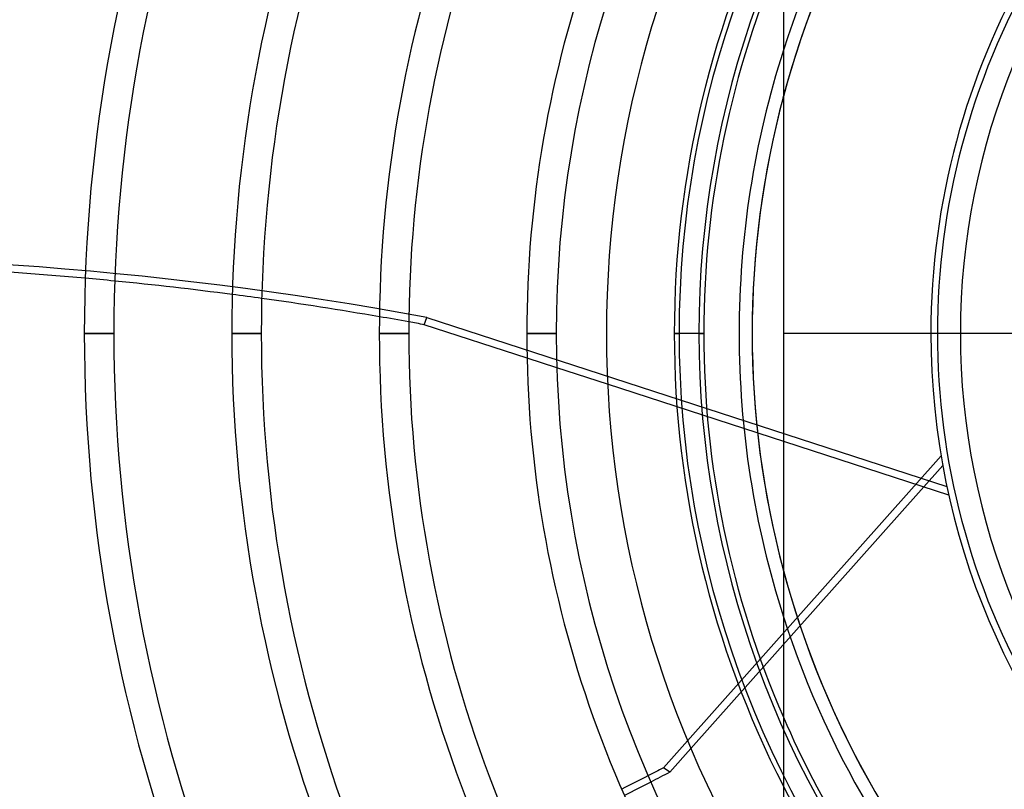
# Model space of a CAD drawing. Header units: millimetres. Extents: x -288 to 288, y -288 to 288.
# Tile 23 of 58: x -126 to -51, y -35 to 24. Entities that reach past the tile are written whole.
import ezdxf

# ---------------------------------------------------------------- set-up
doc = ezdxf.new("R2010")
doc.units = ezdxf.units.MM
doc.layers.add('MAIN-1', color=7, linetype='Continuous')
doc.layers.add('MAIN-2', color=7, linetype='Continuous')

msp = doc.modelspace()

# ---------------------------------------------------------------- linework, layer by layer
at = {"layer": 'MAIN-1'}
for p, q in [((-67.8, 54.24), (-67.8, 0)), ((-87.442, -1.888), (-95.31, 0.669)), ((-67.8, 0), (-67.8, -54.24)), ((-119.102, 0), (-121.362, 0)), ((-107.802, 0), (-110.062, 0)), ((-96.502, 0), (-98.762, 0)), ((-85.202, 0), (-87.462, 0)), ((-73.902, 0), (-76.162, 0)), ((67.8, 0), (-67.8, 0)), ((-81.267, -3.894), (-85.161, -2.629)), ((-75.138, -31.205), (-76.984, -33.278)), ((-74.887, -31.802), (-76.508, -33.624)), ((-76.508, -33.624), (-76.984, -33.278))]:
    msp.add_line(p, q, dxfattribs=at)
for radius, start, end in [(156.618, 137.48111, 180.00002), (154.358, 137.51743, 180.00002), (138.99, 137.79601, 180.00002), (136.73, 137.8423, 180.00002), (121.362, 138.20258, 180.00002), (119.102, 138.13491, 180.00002), (110.062, 138.53174, 180.00002), (107.802, 138.45955, 180.00002), (98.762, 138.93642, 180.00002), (96.502, 138.85913, 180.00002), (87.462, 140.77911, 180.00002), (85.202, 142.72671, 180.00002), (81.36, 146.44268, 180.00002), (76.162, 152.89935, 180.00002), (73.902, 156.55338, 180.00002), (71.19, 162.24721, 180.00002), (70.19, 165.00526, 194.99474), (156.618, 179.99998, 222.51889), (138.99, 179.99998, 222.20399), (121.362, 179.99998, 221.79742), (110.062, 179.99998, 221.46826), (98.762, 179.99998, 221.06358), (87.462, 179.99998, 219.22089), (76.162, 179.99998, 207.10065), (154.358, 180.00002, 222.48257), (136.73, 180.00002, 222.1577), (119.102, 180.00002, 221.86509), (107.802, 180.00002, 221.54045), (96.502, 180.00002, 221.14087), (85.202, 180.00002, 217.27329), (81.36, 180.00002, 213.55732), (73.902, 180.00002, 203.44662), (71.19, 180.00002, 197.75279)]:
    msp.add_arc((0, 0), radius, start, end, dxfattribs=at)
for centre, major_axis, start_param, end_param in [((-117.103, -189.55), (223.536, -72.631), 1.845958, 1.912442), ((-117.103, -189.55), (223.536, -72.631), 1.797205, 1.836205), ((-117.103, -189.55), (223.536, -72.631), 1.748375, 1.787452), ((-117.103, -189.55), (223.536, -72.631), 1.73342, 1.738581), ((-21.235, -229.593), (-138.153, -190.151), -2.13685, -2.130865), ((-20.76, -229.938), (138.153, 190.151), 1.004743, 1.012062)]:
    msp.add_ellipse(centre, major_axis=major_axis, ratio=0.809017, start_param=start_param, end_param=end_param, dxfattribs=at)
at = {"layer": 'MAIN-2'}
for p, q in [((-95.31, 0.669), (-95.129, 1.228)), ((-95.129, 1.228), (-55.27, -11.723)), ((-71.19, 0), (-71.19, 0)), ((-71.19, 0), (-71.19, 0)), ((-54.24, 0), (-54.24, 0)), ((-121.362, 0), (-119.102, 0)), ((-110.062, 0), (-107.802, 0)), ((-98.762, 0), (-96.502, 0)), ((-87.462, 0), (-85.202, 0)), ((-81.36, 0), (-81.36, 0)), ((-76.162, 0), (-75.791, 0)), ((-74.273, 0), (-73.902, 0)), ((-56.5, 0), (-56.5, 0)), ((-56.5, 0), (-56.5, 0)), ((-85.161, -2.629), (-87.442, -1.888)), ((-55.125, -12.388), (-81.267, -3.894)), ((-55.715, -9.384), (-75.138, -31.205)), ((-55.586, -10.119), (-74.887, -31.802))]:
    msp.add_line(p, q, dxfattribs=at)
for radius, start, end in [(243.5, 0, 180.00002), (227, 89.99998, 179.99998), (226, 89.99998, 179.99998), (70.19, 89.99998, 270.00002), (70.19, 104.99475, 165.00526), (71.19, 107.75279, 162.24721), (56.5, 0, 180.00002), (56, 89.99998, 270.00002), (54.24, 89.99998, 180.00002), (75.791, 139.96436, 180.00002), (74.273, 140.06606, 179.99998), (243.5, 179.99998, 0), (227, 179.99998, 270.00002), (226, 179.99998, 270.00002), (74.273, 179.99998, 219.93394), (56.5, 180.00002, 0), (75.791, 180.00002, 220.03564), (54.24, 180.00002, 270.00002), (70.19, 194.99474, 255.00525), (71.19, 197.75279, 252.24721), (73.902, 203.44662, 219.73609), (76.162, 207.10065, 219.89274)]:
    msp.add_arc((0, 0), radius, start, end, dxfattribs=at)
for centre, major_axis, start_param, end_param in [((-116.921, -188.991), (223.536, -72.631), 1.73342, 2.280953), ((-117.103, -189.55), (223.536, -72.631), 1.836205, 1.845958), ((-117.103, -189.55), (223.536, -72.631), 1.787452, 1.797205), ((-117.103, -189.55), (223.536, -72.631), 1.738581, 1.748375), ((-21.235, -229.593), (-138.153, -190.151), -2.130865, -2.120729), ((-20.76, -229.938), (138.153, 190.151), 1.012062, 1.022193)]:
    msp.add_ellipse(centre, major_axis=major_axis, ratio=0.809017, start_param=start_param, end_param=end_param, dxfattribs=at)

doc.saveas('drawing.dxf')
